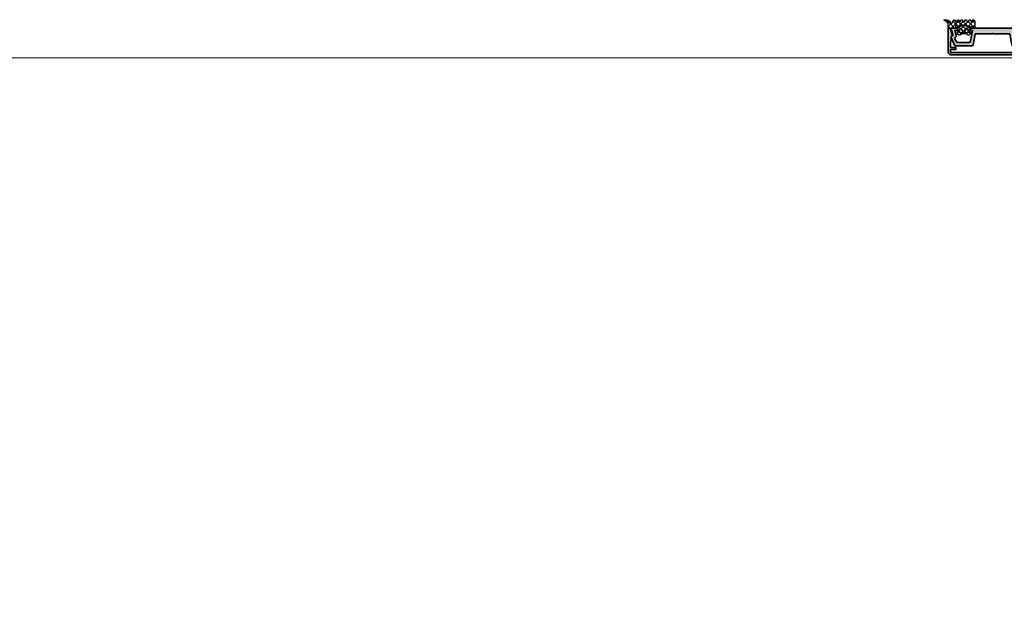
# Model space of a CAD drawing. Header units: millimetres. Extents: x 71658 to 298332, y -154437 to -30421.
# Tile 104 of 155: x 93499 to 94055, y -59256 to -58923. Entities that reach past the tile are written whole.
import ezdxf

# ---------------------------------------------------------------- set-up
doc = ezdxf.new("R2010")
doc.units = ezdxf.units.MM
doc.header["$LTSCALE"] = 500
doc.header["$MEASUREMENT"] = 0
for name, color, linetype, lineweight in [('0S-Profile Aluminium', 254, 'Continuous', 35), ('0S-Profile EPDM', 22, 'Continuous', 25), ('0S-Shading Aluminium', 252, 'Continuous', 20), ('0S-Shading EPDM', 25, 'Continuous', 13), ('A-13-UKS', 250, 'Continuous', 5), ('SA_Ripplagi', 45, 'Continuous', 9)]:
    doc.layers.add(name, color=color, linetype=linetype, lineweight=lineweight)

# ---------------------------------------------------------------- blocks, each defined once
blk = doc.blocks.new('112720__9AAEC0F6_161A_4300_AF20_975ACC160D5A_')
at = {"layer": '0S-Shading Aluminium'}
h = blk.add_hatch(color=256, dxfattribs=at)
edge = h.paths.add_edge_path()
edge.add_line((-23.79995137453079, 12.0999755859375), (-20.79995900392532, 12.0999755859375))
edge.add_line((-20.79995900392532, 12.0999755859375), (-20.79995900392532, 10.89997768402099))
edge.add_line((-20.79995900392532, 10.89997768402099), (-23.29995137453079, 10.89997768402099))
edge.add_arc((-23.29998687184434, 10.40001318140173), 0.4999645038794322, 89.99593201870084, 180.0039586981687)
edge.add_line((-23.79995137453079, 10.39997863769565), (-23.79995137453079, 7.992818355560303))
edge.add_line((-23.79995137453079, 7.992818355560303), (-23.39995366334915, 6.5))
edge.add_line((-23.39995366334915, 6.5), (-23.39995366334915, 4.906990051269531))
edge.add_arc((-22.72779828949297, 5.014413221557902), 0.680685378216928, 189.0801625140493, 247.6214548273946)
edge.add_ellipse((-23.40004100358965, 3.817738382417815), major_axis=(-0.701725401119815, 0), ratio=1, start_angle=161.92264824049, end_angle=233.9368449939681, ccw=False)
edge.add_line((-22.73295384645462, 3.599992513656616), (-23.90295201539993, 0))
edge.add_line((-23.90295201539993, 0), (-24.99994832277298, 0))
edge.add_line((-24.99994832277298, 0), (-24.99994832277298, 13.50097274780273))
edge.add_ellipse((-23.49963717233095, 13.49965832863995), major_axis=(-1.500311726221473, 0), ratio=1, start_angle=270.0500508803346, end_angle=359.9498033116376, ccw=False)
edge.add_line((-23.50094777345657, 14.99996948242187), (23.50095182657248, 14.99996948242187))
edge.add_ellipse((23.49964352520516, 13.49966432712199), major_axis=(-1.500305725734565, 0), ratio=1, start_angle=180.0499678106, end_angle=269.9500367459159, ccw=False)
edge.add_line((24.99994868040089, 13.50097274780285), (24.99994868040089, 0))
edge.add_line((24.99994868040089, 0), (23.90295094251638, 0))
edge.add_line((23.90295094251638, 0), (22.73295348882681, 3.599992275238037))
edge.add_ellipse((23.40004565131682, 3.817735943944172), major_axis=(-0.7017294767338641, 0), ratio=1, start_angle=-60.03638156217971, end_angle=18.07705417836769, ccw=False)
edge.add_arc((22.69995187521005, 5.032114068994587), 0.6999999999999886, 299.9636184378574, 360)
edge.add_line((23.39995187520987, 5.032114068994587), (23.39995187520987, 6.5))
edge.add_line((23.39995187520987, 6.5), (23.79995137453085, 7.992818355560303))
edge.add_line((23.79995137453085, 7.992818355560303), (23.79995137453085, 10.39997863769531))
edge.add_arc((23.30052317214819, 10.39955017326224), 0.4994283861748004, 0.04915460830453, 90.06547510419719)
edge.add_line((23.29995244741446, 10.8989782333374), (20.79995745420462, 10.89997768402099))
edge.add_line((20.79995745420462, 10.89997768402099), (20.79995745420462, 12.0999755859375))
edge.add_line((20.79995745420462, 12.0999755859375), (23.79995137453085, 12.0999755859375))
edge.add_line((23.79995137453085, 12.0999755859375), (23.79995137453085, 13.69997215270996))
edge.add_line((23.79995137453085, 13.69997215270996), (-23.79995137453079, 13.69997215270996))
edge.add_line((-23.79995137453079, 13.69997215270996), (-23.79995137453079, 12.0999755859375))
at = {"layer": '0S-Profile Aluminium', "color": 7}
for points in [[(-22.73295384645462, 3.599992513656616), (-23.90295201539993, 0), (-24.99994832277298, 0), (-24.99994832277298, 13.50097274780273)], [(23.29995244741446, 10.8989782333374), (20.79995745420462, 10.89997768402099), (20.79995745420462, 12.0999755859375), (23.79995137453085, 12.0999755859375), (23.79995137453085, 13.69997215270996), (-23.79995137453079, 13.69997215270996), (-23.79995137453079, 12.0999755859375)], [(-23.79995137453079, 12.0999755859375), (-20.79995900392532, 12.0999755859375), (-20.79995900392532, 10.89997768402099), (-23.29995137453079, 10.89997768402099)], [(-23.50094777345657, 14.99996948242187), (23.50095182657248, 14.99996948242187)], [(24.99994868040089, 13.50097274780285), (24.99994868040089, 0), (23.90295094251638, 0), (22.73295348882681, 3.599992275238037)], [(-23.79995137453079, 10.39997863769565), (-23.79995137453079, 7.992818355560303), (-23.39995366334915, 6.5), (-23.39995366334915, 4.906990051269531)], [(23.39995187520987, 5.032114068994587), (23.39995187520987, 6.5), (23.79995137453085, 7.992818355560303), (23.79995137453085, 10.39997863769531)]]:
    blk.add_lwpolyline(points, dxfattribs=at)
at = {"layer": '0S-Profile Aluminium', "color": 7, "extrusion": (0, 0, -1)}
for centre, radius, start, end in [((23.49963717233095, 13.49965832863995), 1.500311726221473, 0.0501966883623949, 89.94994911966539), ((-23.49964352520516, 13.49966432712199), 1.500305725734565, 90.04996325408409, 179.9500321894), ((23.40004100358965, 3.817738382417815), 0.701725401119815, 126.0631550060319, 198.0773517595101), ((-23.40004565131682, 3.817735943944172), 0.7017294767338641, 341.9229458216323, 60.03638156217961)]:
    blk.add_arc(centre, radius, start, end, dxfattribs=at)
at = {"layer": '0S-Profile Aluminium', "color": 7}
for centre, radius, start, end in [((-23.29998687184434, 10.40001318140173), 0.4999645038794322, 89.99593201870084, 180.0039586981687), ((23.30052317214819, 10.39955017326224), 0.4994283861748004, 0.04915460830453, 90.06547510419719), ((-22.72779828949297, 5.014413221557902), 0.680685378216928, 189.0801625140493, 247.6214548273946), ((22.69995187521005, 5.032114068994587), 0.6999999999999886, 299.9636184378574, 0)]:
    blk.add_arc(centre, radius, start, end, dxfattribs=at)
blk = doc.blocks.new('112720__F997F44F_8B31_4D61_9603_271BAFBF264E_')
at = {"layer": '0S-Profile Aluminium', "color": 7}
blk.add_blockref('112720__9AAEC0F6_161A_4300_AF20_975ACC160D5A_', (0, 0), dxfattribs=at)
blk = doc.blocks.new('477600__DCBD4BBF_9346_49B3_9B6F_F5BC57CEECC4_')
at = {"layer": '0S-Shading Aluminium'}
h = blk.add_hatch(color=256, dxfattribs=at)
edge = h.paths.add_edge_path()
edge.add_line((-9.822974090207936, 3.39790554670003), (-10.89661471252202, 9.486824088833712))
edge.add_arc((-11.38901858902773, 9.400000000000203), 0.4999999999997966, 10.00000000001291, 90)
edge.add_line((-11.38901858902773, 9.899999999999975), (-20.9991523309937, 9.899999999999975))
edge.add_arc((-20.99915233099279, 9.40000000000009), 0.4999999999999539, 90.00000000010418, 155.0000000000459)
edge.add_line((-21.45230622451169, 9.611309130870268), (-23.44378467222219, 5.340569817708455))
edge.add_arc((-22.89999999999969, 5.086998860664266), 0.6000000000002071, 155.0000000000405, 261.5582866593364)
edge.add_ellipse((-23.07616385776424, 3.900000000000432), major_axis=(-0.5999999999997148, 0), ratio=1, start_angle=164.9999999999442, end_angle=261.5582866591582, ccw=False)
edge.add_line((-22.49660836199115, 3.744708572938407), (-23.50000000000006, 0))
edge.add_line((-23.50000000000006, 0), (-20.30000000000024, 0))
edge.add_line((-20.30000000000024, 0), (-19.50000000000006, 0.8000000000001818))
edge.add_line((-19.50000000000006, 0.8000000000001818), (-19.50000000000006, 1.399999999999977))
edge.add_line((-19.50000000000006, 1.399999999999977), (-21.3649016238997, 1.40000000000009))
edge.add_line((-21.3649016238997, 1.40000000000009), (-20.57586933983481, 4.34470857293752))
edge.add_arc((-21.1554248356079, 4.499999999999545), 0.5999999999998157, 344.9999999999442, 431.1807542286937)
edge.add_ellipse((-20.76832444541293, 5.635849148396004), major_axis=(-0.6000000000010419, 0), ratio=1, start_angle=-24.99999999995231, end_angle=71.18075422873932, ccw=False)
edge.add_line((-21.31210911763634, 5.889420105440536), (-20.55053631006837, 7.522618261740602))
edge.add_ellipse((-19.64422852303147, 7.099999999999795), major_axis=(-1.000000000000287, 0), ratio=1, start_angle=270, end_angle=335.0000000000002, ccw=False)
edge.add_line((-19.64422852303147, 8.100000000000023), (-13.42049040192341, 8.100000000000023))
edge.add_ellipse((-13.42049040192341, 7.099999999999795), major_axis=(-1.000000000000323, 0), ratio=1, start_angle=189.9999999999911, end_angle=270, ccw=False)
edge.add_line((-12.43568264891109, 7.273648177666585), (-11.40000000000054, 1.399999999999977))
edge.add_line((-11.40000000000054, 1.399999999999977), (-12.5, 1.40000000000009))
edge.add_line((-12.5, 1.40000000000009), (-12.5, 0.799999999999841))
edge.add_line((-12.5, 0.799999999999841), (-11.69999999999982, 0))
edge.add_line((-11.69999999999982, 0), (11.69999999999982, 0))
edge.add_line((11.69999999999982, 0), (12.5, 0.7999999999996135))
edge.add_line((12.5, 0.7999999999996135), (12.5, 1.399999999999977))
edge.add_line((12.5, 1.399999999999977), (11.40000000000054, 1.399999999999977))
edge.add_line((11.40000000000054, 1.399999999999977), (12.435682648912, 7.273648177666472))
edge.add_ellipse((13.42049040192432, 7.099999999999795), major_axis=(-1.000000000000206, 0), ratio=1, start_angle=270, end_angle=350.00000000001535, ccw=False)
edge.add_line((13.42049040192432, 8.100000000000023), (19.64422852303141, 8.100000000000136))
edge.add_ellipse((19.64422852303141, 7.099999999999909), major_axis=(-1.000000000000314, 0), ratio=1, start_angle=204.9999999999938, end_angle=270, ccw=False)
edge.add_line((20.55053631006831, 7.522618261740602), (21.31210911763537, 5.889420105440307))
edge.add_ellipse((20.76832444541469, 5.635849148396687), major_axis=(-0.5999999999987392, 0), ratio=1, start_angle=108.8192457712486, end_angle=204.9999999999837, ccw=False)
edge.add_arc((21.15542483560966, 4.500000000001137), 0.6000000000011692, 108.8192457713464, 195.0000000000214)
edge.add_line((20.57586933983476, 4.344708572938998), (21.36490162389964, 1.40000000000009))
edge.add_line((21.36490162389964, 1.40000000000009), (19.5, 1.399999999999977))
edge.add_line((19.5, 1.399999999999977), (19.5, 0.799999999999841))
edge.add_line((19.5, 0.799999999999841), (20.30000000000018, 0))
edge.add_line((20.30000000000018, 0), (23.5, 0))
edge.add_line((23.5, 0), (22.49660836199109, 3.744708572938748))
edge.add_ellipse((23.07616385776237, 3.900000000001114), major_axis=(-0.5999999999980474, 0), ratio=1, start_angle=-81.55828665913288, end_angle=15.000000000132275, ccw=False)
edge.add_arc((22.89999999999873, 5.086998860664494), 0.6000000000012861, 278.4417133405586, 384.9999999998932)
edge.add_line((23.44378467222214, 5.340569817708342), (21.45230622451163, 9.6113091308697))
edge.add_arc((20.99915233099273, 9.399999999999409), 0.5000000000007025, 24.99999999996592, 90)
edge.add_line((20.99915233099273, 9.90000000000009), (11.38901858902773, 9.899999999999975))
edge.add_arc((11.38901858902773, 9.40000000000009), 0.4999999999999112, 90, 169.9999999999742)
edge.add_line((10.89661471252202, 9.486824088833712), (9.822974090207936, 3.39790554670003))
edge.add_ellipse((9.527531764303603, 3.450000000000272), major_axis=(-0.3000000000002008, 0), ratio=1, start_angle=90, end_angle=169.9999999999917, ccw=False)
edge.add_line((9.527531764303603, 3.149999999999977), (0.25, 3.15000000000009))
edge.add_ellipse((0, 3.206249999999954), major_axis=(-0.256249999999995, 0), ratio=1, start_angle=12.680383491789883, end_angle=167.3196165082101, ccw=False)
edge.add_line((-0.25, 3.15000000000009), (-9.527531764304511, 3.15000000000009))
edge.add_ellipse((-9.527531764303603, 3.449999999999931), major_axis=(-0.2999999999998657, 0), ratio=1, start_angle=9.999999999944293, end_angle=89.9999999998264, ccw=False)
at = {"layer": '0S-Profile Aluminium', "color": 7}
for points in [[(-21.45230622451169, 9.611309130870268), (-23.44378467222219, 5.340569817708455)], [(-21.31210911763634, 5.889420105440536), (-20.55053631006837, 7.522618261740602)], [(-11.38901858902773, 9.899999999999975), (-20.9991523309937, 9.899999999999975)], [(-19.64422852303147, 8.100000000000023), (-13.42049040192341, 8.100000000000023)], [(-12.43568264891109, 7.273648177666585), (-11.40000000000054, 1.399999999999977), (-12.5, 1.40000000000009), (-12.5, 0.799999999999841), (-11.69999999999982, 0), (11.69999999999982, 0), (12.5, 0.7999999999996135), (12.5, 1.399999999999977), (11.40000000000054, 1.399999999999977), (12.435682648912, 7.273648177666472)], [(-9.822974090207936, 3.39790554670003), (-10.89661471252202, 9.486824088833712)], [(10.89661471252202, 9.486824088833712), (9.822974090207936, 3.39790554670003)], [(20.99915233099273, 9.90000000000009), (11.38901858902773, 9.899999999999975)], [(13.42049040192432, 8.100000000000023), (19.64422852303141, 8.100000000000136)], [(20.55053631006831, 7.522618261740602), (21.31210911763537, 5.889420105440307)], [(23.44378467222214, 5.340569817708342), (21.45230622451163, 9.6113091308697)], [(-22.49660836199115, 3.744708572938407), (-23.50000000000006, 0), (-20.30000000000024, 0), (-19.50000000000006, 0.8000000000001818), (-19.50000000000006, 1.399999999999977), (-21.3649016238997, 1.40000000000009), (-20.57586933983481, 4.34470857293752)], [(-0.25, 3.15000000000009), (-9.527531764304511, 3.15000000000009)], [(9.527531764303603, 3.149999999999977), (0.25, 3.15000000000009)], [(20.57586933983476, 4.344708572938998), (21.36490162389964, 1.40000000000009), (19.5, 1.399999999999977), (19.5, 0.799999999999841), (20.30000000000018, 0), (23.5, 0), (22.49660836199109, 3.744708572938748)]]:
    blk.add_lwpolyline(points, dxfattribs=at)
for centre, radius, start, end in [((-20.99915233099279, 9.40000000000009), 0.4999999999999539, 90.00000000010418, 155.0000000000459), ((-11.38901858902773, 9.400000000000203), 0.4999999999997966, 10.00000000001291, 90), ((11.38901858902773, 9.40000000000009), 0.4999999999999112, 90, 169.9999999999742), ((20.99915233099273, 9.399999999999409), 0.5000000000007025, 24.99999999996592, 90), ((-22.89999999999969, 5.086998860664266), 0.6000000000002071, 155.0000000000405, 261.5582866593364), ((-21.1554248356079, 4.499999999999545), 0.5999999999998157, 344.9999999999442, 71.18075422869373), ((21.15542483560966, 4.500000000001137), 0.6000000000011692, 108.8192457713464, 195.0000000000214), ((22.89999999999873, 5.086998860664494), 0.6000000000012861, 278.4417133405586, 24.99999999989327)]:
    blk.add_arc(centre, radius, start, end, dxfattribs=at)
at = {"layer": '0S-Profile Aluminium', "color": 7, "extrusion": (0, 0, -1)}
for centre, radius, start, end in [((20.76832444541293, 5.635849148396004), 0.6000000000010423, 288.8192457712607, 24.9999999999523), ((19.64422852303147, 7.099999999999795), 1.000000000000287, 24.99999999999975, 90), ((13.42049040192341, 7.099999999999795), 1.000000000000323, 90, 170.0000000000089), ((-13.42049040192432, 7.099999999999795), 1.000000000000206, 9.999999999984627, 90), ((-19.64422852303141, 7.099999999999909), 1.000000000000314, 90, 155.0000000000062), ((-20.76832444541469, 5.635849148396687), 0.5999999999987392, 155.0000000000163, 251.1807542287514), ((23.07616385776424, 3.900000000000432), 0.5999999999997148, 98.44171334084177, 195.0000000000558), ((9.527531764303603, 3.449999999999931), 0.2999999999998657, 270.0000000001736, 350.0000000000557), ((0, 3.206249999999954), 0.256249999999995, 192.68038349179, 347.3196165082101), ((-9.527531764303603, 3.450000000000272), 0.3000000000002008, 190.0000000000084, 270), ((-23.07616385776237, 3.900000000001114), 0.5999999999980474, 344.9999999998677, 81.55828665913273)]:
    blk.add_arc(centre, radius, start, end, dxfattribs=at)
blk = doc.blocks.new('477600__B8CD11D6_3332_4C5D_9AB1_2EA4754DBC4D_')
at = {"layer": '0S-Profile Aluminium', "color": 7}
blk.add_blockref('477600__DCBD4BBF_9346_49B3_9B6F_F5BC57CEECC4_', (0, 0), dxfattribs=at)
blk = doc.blocks.new('246487__A89F7969_4551_478E_BD9D_8A42B79ED977_')
at = {"layer": '0S-Shading EPDM'}
h = blk.add_hatch(dxfattribs=at)
h.set_pattern_fill('ANSI37', color=256, scale=0.625, angle=90, style=0)
h.set_pattern_definition([(135, (0, 0), (-1.403165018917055, -1.403165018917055), []), (225, (0, 0), (1.403165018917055, -1.403165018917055), [])])
edge = h.paths.add_edge_path()
edge.add_arc((5.250082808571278, 2.547848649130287), 0.3000311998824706, 140.0103091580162, 239.9950724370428)
edge.add_line((5.100044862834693, 2.288026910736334), (5.600044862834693, 1.999345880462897))
edge.add_line((5.600044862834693, 1.999345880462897), (5.600044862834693, 1.871957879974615))
edge.add_arc((8.639993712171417, 1.085653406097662), 3.13999422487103, 165.4978757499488, 194.5021242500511)
edge.add_ellipse((5.299944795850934, 0.2994459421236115), major_axis=(-0.3001000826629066, 0), ratio=1, start_angle=90.90520838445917, end_angle=179.9814786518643, ccw=False)
edge.add_line((5.304685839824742, -0.0006166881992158), (4.700044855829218, -0.0006166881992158))
edge.add_ellipse((4.400026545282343, -0.0006166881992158), major_axis=(-0.300018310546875, 0), ratio=1, start_angle=0, end_angle=180, ccw=False)
edge.add_line((4.100008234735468, -0.0006166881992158), (9.416079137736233e-05, -0.0006166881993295))
edge.add_line((9.41607913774e-05, -0.0006166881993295), (9.41607913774e-05, -2.690678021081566))
edge.add_ellipse((-2.530876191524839, -1.367962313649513), major_axis=(-2.855763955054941, 0), ratio=1, start_angle=98.3566596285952, end_angle=152.4078875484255, ccw=False)
edge.add_arc((-2.072234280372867, -4.490220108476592), 0.3000000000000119, 98.3566596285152, 270.0977995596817)
edge.add_line((-2.071722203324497, -4.79021967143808), (-1.188169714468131, -4.788711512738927))
edge.add_arc((-1.191583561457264, -2.78871442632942), 1.999999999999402, 270.0977995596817, 279.5454639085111)
edge.add_arc((-1.342730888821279, -1.889875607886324), 2.911458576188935, 279.5454639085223, 334.6363143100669)
edge.add_ellipse((1.739886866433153, -3.351216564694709), major_axis=(-0.4999999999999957, 0), ratio=1, start_angle=209.8351483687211, end_angle=334.6363143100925, ccw=False)
edge.add_line((2.173617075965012, -3.102463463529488), (3.046389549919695, -4.624244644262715))
edge.add_arc((3.306627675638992, -4.474992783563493), 0.2999999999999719, 209.8351483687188, 329.2846432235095)
edge.add_line((3.564542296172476, -4.628224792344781), (4.068087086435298, -3.780676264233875))
edge.add_ellipse((4.409060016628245, -4.020601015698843), major_axis=(-0.4169249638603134, 0), ratio=1, start_angle=215.1320394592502, end_angle=324.86796054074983, ccw=False)
edge.add_line((4.750032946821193, -3.780676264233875), (5.248249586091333, -4.6276506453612))
edge.add_arc((5.506830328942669, -4.475545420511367), 0.3000000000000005, 210.4653647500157, 329.411325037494)
edge.add_line((5.765083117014, -4.62820680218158), (6.266085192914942, -3.780676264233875))
edge.add_ellipse((6.606081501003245, -4.018850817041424), major_axis=(-0.4151199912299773, 0), ratio=1, start_angle=215.0120494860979, end_angle=324.987950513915, ccw=False)
edge.add_line((6.946077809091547, -3.780676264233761), (7.444271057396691, -4.627610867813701))
edge.add_arc((7.702851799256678, -4.475505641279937), 0.2999999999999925, 210.4653651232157, 329.8551850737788)
edge.add_line((7.962279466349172, -4.626161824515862), (8.459078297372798, -3.770681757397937))
edge.add_ellipse((8.79878655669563, -4.034601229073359), major_axis=(-0.4301804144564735, 0), ratio=1, start_angle=216.1765618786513, end_angle=322.15635291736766, ccw=False)
edge.add_line((9.146028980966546, -3.780676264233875), (9.644234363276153, -4.627631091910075))
edge.add_arc((9.902815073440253, -4.475525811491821), 0.2999999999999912, 210.4653770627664, 329.6551279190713)
edge.add_line((10.16171512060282, -4.627086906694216), (10.66305802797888, -3.770681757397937))
edge.add_ellipse((11.00419751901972, -4.013713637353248), major_axis=(-0.4188563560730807, 0), ratio=1, start_angle=215.3001206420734, end_angle=324.53347082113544, ccw=False)
edge.add_line((11.34604142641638, -3.771673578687), (11.84393168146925, -4.626054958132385))
edge.add_arc((12.10313119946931, -4.475006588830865), 0.2999999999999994, 210.2314690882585, 329.6554284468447)
edge.add_line((12.36203204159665, -4.626566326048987), (12.83700822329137, -3.81519164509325))
edge.add_ellipse((13.20803296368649, -4.003864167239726), major_axis=(-0.4162411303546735, 0), ratio=1, start_angle=208.4319883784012, end_angle=333.04587327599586, ccw=False)
edge.add_line((13.57406829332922, -3.805685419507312), (14.05335709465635, -4.640272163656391))
edge.add_arc((14.3135095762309, -4.490871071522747), 0.2999999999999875, 209.8680095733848, 330.2035129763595)
edge.add_line((14.57384835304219, -4.639947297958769), (15.00003264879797, -3.895681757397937))
edge.add_line((15.00003264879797, -3.895681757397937), (15.00003264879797, -0.0006166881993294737))
edge.add_line((15.00003264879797, -0.0006166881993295), (13.64621184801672, -0.0006166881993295))
edge.add_arc((13.64622750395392, -0.3006591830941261), 0.3000424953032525, 90.00298964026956, 172.811500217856)
edge.add_ellipse((12.85252683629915, -0.2006837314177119), major_axis=(-0.4999299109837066, 0), ratio=1, start_angle=89.99115282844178, end_angle=172.8263290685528, ccw=False)
edge.add_line((12.85244964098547, -0.700613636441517), (11.58004973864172, -0.7006136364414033))
edge.add_line((11.58004973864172, -0.7006136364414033), (11.58004973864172, -0.8555590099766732))
edge.add_ellipse((11.28000637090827, -0.8555005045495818), major_axis=(-0.30004337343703, 0), ratio=1, start_angle=63.00898963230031, end_angle=179.9888279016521, ccw=False)
edge.add_line((11.14383147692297, -1.122862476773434), (11.00638030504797, -1.052832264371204))
edge.add_arc((10.8701959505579, -1.320145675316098), 0.3000043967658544, 63.00317044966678, 164.9985287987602)
edge.add_line((10.58041594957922, -1.242491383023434), (10.52676604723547, -1.442656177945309))
edge.add_ellipse((10.23701501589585, -1.365042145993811), major_axis=(-0.2999659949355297, 0), ratio=1, start_angle=47.99715820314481, end_angle=165.0045244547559, ccw=False)
edge.add_line((10.03628753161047, -1.587950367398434), (9.929292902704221, -1.491621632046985))
edge.add_arc((9.71782479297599, -1.726502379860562), 0.3160501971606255, 48.00262244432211, 149.9974068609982)
edge.add_line((9.444124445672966, -1.568464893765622), (9.344148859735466, -1.741621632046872))
edge.add_ellipse((9.084337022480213, -1.59161766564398), major_axis=(-0.3000056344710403, 0), ratio=1, start_angle=33.001458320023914, end_angle=149.9997465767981, ccw=False)
edge.add_line((8.83273528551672, -1.755018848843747), (8.75430510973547, -1.634276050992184))
edge.add_arc((8.489290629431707, -1.806309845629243), 0.3159561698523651, 32.98956372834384, 135.0090086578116)
edge.add_line((8.26584075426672, -1.582930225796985), (8.12442229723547, -1.724318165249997))
edge.add_ellipse((7.912297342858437, -1.512189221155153), major_axis=(-0.2999928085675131, 0), ratio=1, start_angle=17.999101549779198, end_angle=134.9994611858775, ccw=False)
edge.add_line((7.626985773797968, -1.604887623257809), (7.582491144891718, -1.467970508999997))
edge.add_arc((7.281921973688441, -1.565650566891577), 0.3160430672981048, 18.00331285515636, 119.9929715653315)
edge.add_line((7.123934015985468, -1.291929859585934), (6.937837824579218, -1.399366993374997))
edge.add_ellipse((6.801796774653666, -1.163632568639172), major_axis=(-0.2721725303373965, 0), ratio=1, start_angle=3.0146986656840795, end_angle=119.98900972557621, ccw=False)
edge.add_line((6.530000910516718, -1.177946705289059), (6.522493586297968, -1.034178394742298))
edge.add_arc((6.184332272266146, -1.051915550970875), 0.3386261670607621, 3.002513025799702, 90.82171138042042)
edge.add_arc((6.193913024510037, -1.713283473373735), 1.000063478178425, 90.8271563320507, 149.9977283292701)
edge.add_line((5.327852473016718, -1.213217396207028), (5.046419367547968, -1.700613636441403))
edge.add_ellipse((4.70004495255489, -1.500684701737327), major_axis=(-0.3999335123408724, 0), ratio=1, start_angle=90.00001387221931, end_angle=150.0062564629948, ccw=False)
edge.add_ellipse((4.700044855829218, -1.250616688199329), major_axis=(-0.6500015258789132, 0), ratio=1, start_angle=-90, end_angle=90.0000170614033, ccw=False)
edge.add_line((4.700044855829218, -0.6006151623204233), (5.984032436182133, -0.6006151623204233))
edge.add_ellipse((5.984032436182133, -1.100615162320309), major_axis=(-0.4999999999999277, 0), ratio=1, start_angle=234.9221157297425, end_angle=270, ccw=False)
edge.add_arc((8.800049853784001, 2.909461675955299), 4.400068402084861, 234.9221157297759, 305.841212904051)
edge.add_ellipse((11.55213224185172, -0.9006151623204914), major_axis=(-0.300000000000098, 0), ratio=1, start_angle=270, end_angle=305.84121290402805, ccw=False)
edge.add_line((11.55213224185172, -0.6006151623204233), (12.77005218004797, -0.6006151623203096))
edge.add_arc((12.77005206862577, -0.2706282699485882), 0.3299868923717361, 270.0000193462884, 414.9099355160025)
edge.add_line((12.95974944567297, -0.0006166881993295), (12.30900738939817, -0.0006166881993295))
edge.add_ellipse((12.30900738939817, 0.2993833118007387), major_axis=(-0.3000000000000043, 0), ratio=1, start_angle=-13.197525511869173, end_angle=90, ccw=False)
edge.add_arc((8.955916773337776, 1.085690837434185), 3.144052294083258, 346.802474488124, 374.4829967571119)
edge.add_line((12.00005706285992, 1.871995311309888), (12.00005706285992, 1.999383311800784))
edge.add_line((12.00005706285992, 1.999383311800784), (12.50005706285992, 2.288064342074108))
edge.add_arc((12.35008372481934, 2.54784370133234), 0.2999621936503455, 299.9982887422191, 400.0113157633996)
edge.add_line((12.57983001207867, 2.740701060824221), (11.76348479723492, 3.71361671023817))
edge.add_arc((11.15064755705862, 3.199329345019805), 0.8000381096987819, 40.00306471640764, 157.3772309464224)
edge.add_ellipse((9.95062897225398, 3.699390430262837), major_axis=(-0.5000025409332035, 0), ratio=1, start_angle=89.99880986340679, end_angle=157.3791395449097, ccw=False)
edge.add_line((9.950618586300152, 3.199387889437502), (7.649366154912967, 3.199387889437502))
edge.add_ellipse((7.649369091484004, 3.699349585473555), major_axis=(-0.4999616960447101, 0), ratio=1, start_angle=22.622387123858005, end_angle=89.99966346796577, ccw=False)
edge.add_arc((6.4494405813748, 3.199419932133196), 0.7999452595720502, 22.61560702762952, 140.0033242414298)
edge.add_line((5.836617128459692, 3.713579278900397), (5.020210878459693, 2.740663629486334))
edge = h.paths.add_edge_path()
edge.add_ellipse((6.900035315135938, 2.100191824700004), major_axis=(-0.4999120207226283, 0), ratio=1, start_angle=-90.01008434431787, end_angle=0.01008434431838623, ccw=False)
edge.add_line((6.900123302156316, 2.600103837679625), (8.100074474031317, 2.600103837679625))
edge.add_ellipse((8.10010807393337, 2.300113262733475), major_axis=(-0.2999905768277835, 0), ratio=1, start_angle=149.9975553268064, end_angle=270.00641731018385, ccw=False)
edge.add_line((8.359901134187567, 2.150106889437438), (7.436134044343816, 0.5501007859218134))
edge.add_ellipse((7.176370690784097, 0.700036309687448), major_axis=(-0.2999294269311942, 0), ratio=1, start_angle=89.98790648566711, end_angle=150.0064385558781, ccw=False)
edge.add_line((7.176307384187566, 0.4001068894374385), (6.900123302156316, 0.4001068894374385))
edge.add_ellipse((6.900033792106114, 0.9000173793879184), major_axis=(-0.4999104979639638, 0), ratio=1, start_angle=-0.010258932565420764, end_angle=90.0102589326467, ccw=False)
edge.add_line((6.400123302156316, 0.9001068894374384), (6.400123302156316, 2.100103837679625))
edge = h.paths.add_edge_path()
edge.add_ellipse((9.500092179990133, 2.300097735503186), major_axis=(-0.3000061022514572, 0), ratio=1, start_angle=-90.00128112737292, end_angle=29.99730849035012, ccw=False)
edge.add_line((9.500098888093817, 2.600103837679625), (10.70011109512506, 2.600103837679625))
edge.add_ellipse((10.70003095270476, 2.100023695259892), major_axis=(-0.5000801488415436, 0), ratio=1, start_angle=180.0091821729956, end_angle=269.9908178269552, ccw=False)
edge.add_line((11.20011109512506, 2.100103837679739), (11.20011109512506, 0.9001068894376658))
edge.add_ellipse((10.70003222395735, 0.9001857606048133), major_axis=(-0.500078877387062, 0), ratio=1, start_angle=90.00903654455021, end_angle=179.9909634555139, ccw=False)
edge.add_line((10.70011109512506, 0.4001068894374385), (10.42386597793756, 0.4001068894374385))
edge.add_ellipse((10.42381020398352, 0.7000493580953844), major_axis=(-0.299942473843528, 0), ratio=1, start_angle=29.995000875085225, end_angle=90.01065408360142, ccw=False)
edge.add_line((10.16403931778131, 0.5501007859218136), (9.240272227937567, 2.150106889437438))
at = {"layer": '0S-Profile Aluminium', "color": 7}
for points in [[(6.400123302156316, 0.9001068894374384), (6.400123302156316, 2.100103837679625)], [(6.900123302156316, 2.600103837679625), (8.100074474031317, 2.600103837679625)], [(7.176307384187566, 0.4001068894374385), (6.900123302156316, 0.4001068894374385)], [(8.359901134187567, 2.150106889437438), (7.436134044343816, 0.5501007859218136)], [(10.16403931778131, 0.5501007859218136), (9.240272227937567, 2.150106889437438)], [(9.500098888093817, 2.600103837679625), (10.70011109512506, 2.600103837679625)], [(10.70011109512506, 0.4001068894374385), (10.42386597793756, 0.4001068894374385)], [(11.20011109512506, 2.100103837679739), (11.20011109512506, 0.9001068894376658)]]:
    blk.add_lwpolyline(points, dxfattribs=at)
at = {"layer": '0S-Profile Aluminium', "color": 7, "extrusion": (0, 0, -1)}
for centre, radius, start, end in [((-6.900035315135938, 2.100191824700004), 0.4999120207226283, 359.9899156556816, 90.010084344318), ((-6.900033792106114, 0.9000173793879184), 0.4999104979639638, 269.9897410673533, 0.0102589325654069), ((-7.176370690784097, 0.700036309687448), 0.2999294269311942, 209.993561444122, 270.0120935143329), ((-8.10010807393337, 2.300113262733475), 0.2999905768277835, 89.99358268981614, 210.0024446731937), ((-9.500092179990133, 2.300097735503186), 0.3000061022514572, 330.0026915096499, 90.00128112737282), ((-10.42381020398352, 0.7000493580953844), 0.2999424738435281, 269.9893459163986, 330.0049991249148), ((-10.70003095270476, 2.100023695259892), 0.5000801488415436, 90.00918217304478, 179.9908178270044), ((-10.70003222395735, 0.9001857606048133), 0.500078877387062, 180.0090365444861, 269.9909634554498)]:
    blk.add_arc(centre, radius, start, end, dxfattribs=at)
at = {"layer": '0S-Profile EPDM', "color": 7}
for points in [[(5.836617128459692, 3.713579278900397), (5.020210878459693, 2.740663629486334)], [(5.100044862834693, 2.288026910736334), (5.600044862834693, 1.999345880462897), (5.600044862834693, 1.871957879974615)], [(9.950618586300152, 3.199387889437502), (7.649366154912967, 3.199387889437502)], [(12.57983001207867, 2.740701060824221), (11.76348479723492, 3.71361671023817)], [(12.00005706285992, 1.871995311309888), (12.00005706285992, 1.999383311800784), (12.50005706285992, 2.288064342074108)], [(-2.071722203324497, -4.79021967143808), (-1.188169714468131, -4.788711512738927)], [(4.100008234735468, -0.0006166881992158), (9.41607913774e-05, -0.0006166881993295), (9.41607913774e-05, -2.690678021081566)], [(2.173617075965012, -3.102463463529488), (3.046389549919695, -4.624244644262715)], [(3.564542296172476, -4.628224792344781), (4.068087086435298, -3.780676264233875)], [(5.304685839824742, -0.0006166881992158), (4.700044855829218, -0.0006166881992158)], [(4.700044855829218, -0.6006151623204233), (5.984032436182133, -0.6006151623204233)], [(4.750032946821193, -3.780676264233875), (5.248249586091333, -4.6276506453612)], [(5.327852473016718, -1.213217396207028), (5.046419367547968, -1.700613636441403)], [(5.765083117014, -4.62820680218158), (6.266085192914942, -3.780676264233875)], [(6.530000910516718, -1.177946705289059), (6.522493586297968, -1.034178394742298)], [(7.123934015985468, -1.291929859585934), (6.937837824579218, -1.399366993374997)], [(6.946077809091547, -3.780676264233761), (7.444271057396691, -4.627610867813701)], [(7.626985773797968, -1.604887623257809), (7.582491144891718, -1.467970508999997)], [(7.962279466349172, -4.626161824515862), (8.459078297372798, -3.770681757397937)], [(8.26584075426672, -1.582930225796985), (8.12442229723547, -1.724318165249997)], [(8.83273528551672, -1.755018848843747), (8.75430510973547, -1.634276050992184)], [(9.146028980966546, -3.780676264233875), (9.644234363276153, -4.627631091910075)], [(9.444124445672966, -1.568464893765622), (9.344148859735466, -1.741621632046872)], [(10.03628753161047, -1.587950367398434), (9.929292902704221, -1.491621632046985)], [(10.16171512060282, -4.627086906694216), (10.66305802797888, -3.770681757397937)], [(10.58041594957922, -1.242491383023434), (10.52676604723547, -1.442656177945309)], [(11.14383147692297, -1.122862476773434), (11.00638030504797, -1.052832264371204)], [(11.34604142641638, -3.771673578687), (11.84393168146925, -4.626054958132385)], [(11.55213224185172, -0.6006151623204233), (12.77005218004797, -0.6006151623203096)], [(12.85244964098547, -0.700613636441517), (11.58004973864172, -0.7006136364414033), (11.58004973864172, -0.8555590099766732)], [(12.95974944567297, -0.0006166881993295), (12.30900738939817, -0.0006166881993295)], [(12.36203204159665, -4.626566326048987), (12.83700822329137, -3.81519164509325)], [(13.57406829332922, -3.805685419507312), (14.05335709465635, -4.640272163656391)], [(14.57384835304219, -4.639947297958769), (15.00003264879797, -3.895681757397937), (15.00003264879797, -0.0006166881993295), (13.64621184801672, -0.0006166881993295)]]:
    blk.add_lwpolyline(points, dxfattribs=at)
for centre, radius, start, end in [((5.250082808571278, 2.547848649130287), 0.3000311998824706, 140.0103091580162, 239.9950724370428), ((8.639993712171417, 1.085653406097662), 3.13999422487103, 165.4978757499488, 194.5021242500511), ((6.4494405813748, 3.199419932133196), 0.7999452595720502, 22.61560702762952, 140.0033242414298), ((11.15064755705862, 3.199329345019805), 0.8000381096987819, 40.00306471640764, 157.3772309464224), ((8.955916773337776, 1.085690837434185), 3.144052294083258, 346.802474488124, 14.4829967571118), ((12.35008372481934, 2.54784370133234), 0.2999621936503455, 299.9982887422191, 40.01131576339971), ((-2.072234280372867, -4.490220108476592), 0.3000000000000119, 98.3566596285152, 270.0977995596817), ((-1.191583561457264, -2.78871442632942), 1.999999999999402, 270.0977995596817, 279.5454639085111), ((-1.342730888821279, -1.889875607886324), 2.911458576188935, 279.5454639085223, 334.6363143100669), ((3.306627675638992, -4.474992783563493), 0.2999999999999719, 209.8351483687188, 329.2846432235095), ((5.506830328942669, -4.475545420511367), 0.3000000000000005, 210.4653647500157, 329.411325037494), ((6.193913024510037, -1.713283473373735), 1.000063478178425, 90.8271563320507, 149.9977283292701), ((6.184332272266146, -1.051915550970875), 0.3386261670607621, 3.002513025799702, 90.82171138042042), ((8.800049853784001, 2.909461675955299), 4.400068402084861, 234.9221157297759, 305.841212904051), ((7.281921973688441, -1.565650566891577), 0.3160430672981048, 18.00331285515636, 119.9929715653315), ((7.702851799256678, -4.475505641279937), 0.2999999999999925, 210.4653651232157, 329.8551850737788), ((8.489290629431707, -1.806309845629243), 0.3159561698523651, 32.98956372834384, 135.0090086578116), ((9.71782479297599, -1.726502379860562), 0.3160501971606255, 48.00262244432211, 149.9974068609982), ((9.902815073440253, -4.475525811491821), 0.2999999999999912, 210.4653770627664, 329.6551279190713), ((10.8701959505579, -1.320145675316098), 0.3000043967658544, 63.00317044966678, 164.9985287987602), ((12.10313119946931, -4.475006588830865), 0.2999999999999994, 210.2314690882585, 329.6554284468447), ((12.77005206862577, -0.2706282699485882), 0.3299868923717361, 270.0000193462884, 54.90993551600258), ((13.64622750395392, -0.3006591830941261), 0.3000424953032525, 90.00298964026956, 172.811500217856), ((14.3135095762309, -4.490871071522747), 0.2999999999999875, 209.8680095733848, 330.2035129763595)]:
    blk.add_arc(centre, radius, start, end, dxfattribs=at)
at = {"layer": '0S-Profile EPDM', "color": 7, "extrusion": (0, 0, -1)}
for centre, radius, start, end in [((-5.299944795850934, 0.2994459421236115), 0.3001000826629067, 180.0185213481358, 269.0947916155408), ((-7.649369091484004, 3.699349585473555), 0.4999616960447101, 270.0003365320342, 337.377612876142), ((-9.95062897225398, 3.699390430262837), 0.5000025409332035, 202.6208604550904, 270.0011901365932), ((-12.30900738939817, 0.2993833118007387), 0.3000000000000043, 270, 13.19752551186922), ((2.530876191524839, -1.367962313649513), 2.855763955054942, 207.5921124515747, 261.6433403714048), ((-1.739886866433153, -3.351216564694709), 0.4999999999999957, 25.36368568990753, 150.1648516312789), ((-4.700044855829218, -1.250616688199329), 0.6500015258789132, 269.9999829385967, 90), ((-4.409060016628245, -4.020601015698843), 0.4169249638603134, 35.13203945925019, 144.8679605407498), ((-4.400026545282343, -0.0006166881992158), 0.300018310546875, 180, 0), ((-4.70004495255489, -1.500684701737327), 0.3999335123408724, 209.9937435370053, 269.9999861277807), ((-5.984032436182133, -1.100615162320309), 0.4999999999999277, 90, 125.0778842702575), ((-6.606081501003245, -4.018850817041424), 0.4151199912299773, 35.01204948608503, 144.9879505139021), ((-6.801796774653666, -1.163632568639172), 0.2721725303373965, 240.010990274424, 356.9853013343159), ((-7.912297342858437, -1.512189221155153), 0.2999928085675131, 225.0005388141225, 342.0008984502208), ((-8.79878655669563, -4.034601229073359), 0.4301804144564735, 37.84364708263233, 143.8234381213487), ((-9.084337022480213, -1.59161766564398), 0.3000056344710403, 210.0002534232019, 326.9985416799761), ((-10.23701501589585, -1.365042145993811), 0.2999659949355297, 194.9954755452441, 312.0028417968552), ((-11.00419751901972, -4.013713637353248), 0.4188563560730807, 35.46652917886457, 144.6998793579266), ((-11.28000637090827, -0.8555005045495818), 0.30004337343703, 180.011172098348, 296.9910103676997), ((-11.55213224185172, -0.9006151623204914), 0.300000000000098, 54.15878709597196, 90), ((-13.20803296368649, -4.003864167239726), 0.4162411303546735, 26.95412672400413, 151.5680116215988), ((-12.85252683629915, -0.2006837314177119), 0.4999299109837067, 187.1736709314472, 270.0088471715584)]:
    blk.add_arc(centre, radius, start, end, dxfattribs=at)
blk = doc.blocks.new('246487__3D6AB6B9_3E0B_4126_A69C_CB58AA5260E1_')
at = {"layer": '0S-Profile EPDM', "color": 7}
blk.add_blockref('246487__A89F7969_4551_478E_BD9D_8A42B79ED977_', (0, 0), dxfattribs=at)
blk = doc.blocks.new('lükanduksed')
at = {"layer": 'A-13-UKS', "extrusion": (0, 0, -1), "rotation": 180}
for name, p in [('246487__3D6AB6B9_3E0B_4126_A69C_CB58AA5260E1_', (-94023.28880329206, -58928.28314225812)), ('112720__F997F44F_8B31_4D61_9603_271BAFBF264E_', (-94048.28880329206, -58928.28314225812))]:
    blk.add_blockref(name, p, dxfattribs=at)
at = {"layer": 'A-13-UKS', "extrusion": (0, 0, -1), "xscale": -1, "rotation": 180}
blk.add_blockref('477600__B8CD11D6_3332_4C5D_9AB1_2EA4754DBC4D_', (-94048.28880329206, -58928.28314225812), dxfattribs=at)

msp = doc.modelspace()

# ---------------------------------------------------------------- linework, layer by layer
at = {"layer": 'SA_Ripplagi', "color": 18, "true_color": 0x000000}
msp.add_lwpolyline([(95030.28881686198, -60089.41361150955), (90930.28880027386, -60089.41361150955), (90930.28880027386, -58945.09204778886), (95030.28881686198, -58945.09204778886)], close=True, dxfattribs=at)

# ---------------------------------------------------------------- block references
at = {"layer": 'A-13-UKS'}
msp.add_blockref('lükanduksed', (0, 0), dxfattribs=at)

doc.saveas('drawing.dxf')
